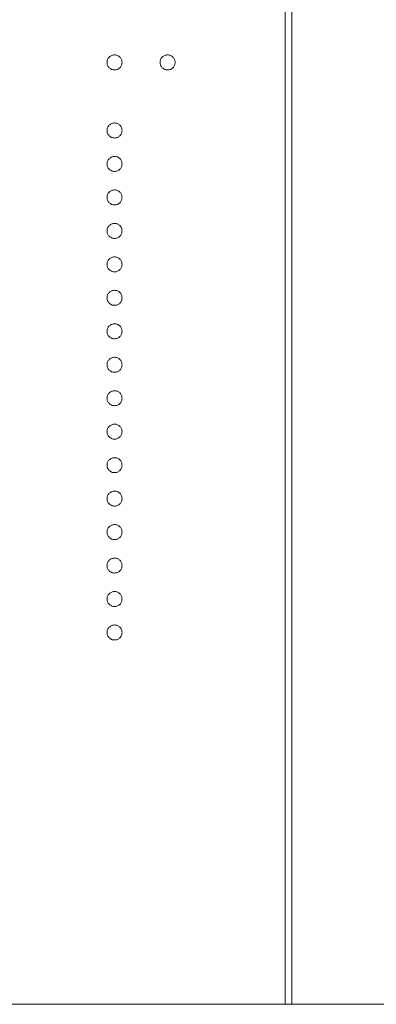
# Model space of a CAD drawing. Header units: millimetres. Extents: x -3 to 402, y -195 to 324.
# Tile 6 of 27: x 58.53 to 63.77, y 121.2 to 135.67. Entities that reach past the tile are written whole.
import ezdxf

# ---------------------------------------------------------------- set-up
doc = ezdxf.new("R2010")
doc.units = ezdxf.units.MM

msp = doc.modelspace()

# ---------------------------------------------------------------- linework, layer by layer
at = {"color": 7, "linetype": 'Continuous', "lineweight": 15}
for p, q in [((62.428, 181.196), (62.428, 121.196)), ((62.528, 121.196), (62.528, 181.196)), ((71.028, 121.196), (46.028, 121.196))]:
    msp.add_line(p, q, dxfattribs=at)
for points, knots in [([(59.811, 135.039), (59.811, 135.047), (59.812, 135.061), (59.818, 135.082), (59.828, 135.101), (59.843, 135.118), (59.86, 135.132), (59.879, 135.142), (59.899, 135.148), (59.914, 135.149), (59.921, 135.15)], [0, 0, 0, 0, 0.127757, 0.249414, 0.372796, 0.500111, 0.62861, 0.750643, 0.873768, 1, 1, 1, 1]), ([(59.921, 134.929), (59.914, 134.93), (59.899, 134.93), (59.878, 134.936), (59.86, 134.947), (59.843, 134.961), (59.829, 134.978), (59.818, 134.997), (59.812, 135.018), (59.811, 135.032), (59.811, 135.039)], [0, 0, 0, 0, 0.126178, 0.248821, 0.37154, 0.499984, 0.627244, 0.749226, 0.872298, 1, 1, 1, 1]), ([(59.921, 135.15), (59.928, 135.149), (59.943, 135.148), (59.964, 135.142), (59.983, 135.132), (60, 135.118), (60.014, 135.101), (60.024, 135.082), (60.03, 135.061), (60.031, 135.047), (60.031, 135.039)], [0, 0, 0, 0, 0.129097, 0.252046, 0.373905, 0.501038, 0.628171, 0.751376, 0.872426, 1, 1, 1, 1]), ([(60.031, 135.039), (60.031, 135.032), (60.03, 135.018), (60.024, 134.997), (60.014, 134.978), (60, 134.961), (59.983, 134.947), (59.964, 134.936), (59.943, 134.93), (59.928, 134.93), (59.921, 134.929)], [0, 0, 0, 0, 0.127519, 0.249986, 0.371792, 0.49887, 0.625948, 0.748492, 0.870959, 1, 1, 1, 1]), ([(60.591, 135.039), (60.591, 135.047), (60.592, 135.061), (60.598, 135.082), (60.608, 135.101), (60.622, 135.118), (60.639, 135.132), (60.658, 135.142), (60.679, 135.148), (60.694, 135.149), (60.701, 135.15)], [0, 0, 0, 0, 0.127574, 0.248624, 0.371829, 0.498962, 0.626095, 0.747954, 0.870903, 1, 1, 1, 1]), ([(60.701, 134.929), (60.694, 134.93), (60.679, 134.93), (60.658, 134.936), (60.639, 134.947), (60.622, 134.961), (60.609, 134.978), (60.598, 134.997), (60.592, 135.018), (60.591, 135.032), (60.591, 135.039)], [0, 0, 0, 0, 0.129041, 0.251508, 0.374052, 0.50113, 0.628208, 0.750014, 0.872481, 1, 1, 1, 1]), ([(60.701, 135.15), (60.708, 135.149), (60.723, 135.148), (60.743, 135.142), (60.762, 135.132), (60.779, 135.118), (60.794, 135.101), (60.804, 135.082), (60.81, 135.061), (60.811, 135.047), (60.811, 135.039)], [0, 0, 0, 0, 0.126257, 0.249407, 0.371465, 0.498805, 0.627129, 0.750535, 0.872218, 1, 1, 1, 1]), ([(60.811, 135.039), (60.811, 135.032), (60.81, 135.018), (60.804, 134.997), (60.794, 134.978), (60.78, 134.961), (60.763, 134.947), (60.744, 134.936), (60.723, 134.93), (60.709, 134.93), (60.701, 134.929)], [0, 0, 0, 0, 0.127519, 0.249986, 0.371792, 0.49887, 0.625948, 0.748492, 0.870959, 1, 1, 1, 1]), ([(59.811, 134.039), (59.811, 134.046), (59.812, 134.06), (59.818, 134.081), (59.828, 134.1), (59.843, 134.117), (59.86, 134.131), (59.879, 134.141), (59.899, 134.148), (59.914, 134.149), (59.921, 134.149)], [0, 0, 0, 0, 0.127757, 0.249414, 0.372796, 0.500111, 0.62861, 0.750643, 0.873768, 1, 1, 1, 1]), ([(59.921, 134.149), (59.928, 134.149), (59.943, 134.148), (59.964, 134.141), (59.983, 134.131), (60, 134.117), (60.014, 134.1), (60.024, 134.081), (60.03, 134.06), (60.031, 134.046), (60.031, 134.039)], [0, 0, 0, 0, 0.129097, 0.252046, 0.373905, 0.501038, 0.628171, 0.751376, 0.872426, 1, 1, 1, 1]), ([(59.921, 133.928), (59.914, 133.929), (59.899, 133.93), (59.878, 133.936), (59.86, 133.946), (59.843, 133.96), (59.829, 133.977), (59.818, 133.996), (59.812, 134.017), (59.811, 134.031), (59.811, 134.039)], [0, 0, 0, 0, 0.126178, 0.248821, 0.37154, 0.499984, 0.627244, 0.749226, 0.872298, 1, 1, 1, 1]), ([(60.031, 134.039), (60.031, 134.031), (60.03, 134.017), (60.024, 133.996), (60.014, 133.977), (60, 133.96), (59.983, 133.946), (59.964, 133.936), (59.943, 133.93), (59.928, 133.929), (59.921, 133.928)], [0, 0, 0, 0, 0.127519, 0.249986, 0.371792, 0.49887, 0.625948, 0.748492, 0.870959, 1, 1, 1, 1]), ([(59.811, 133.547), (59.811, 133.554), (59.812, 133.569), (59.818, 133.589), (59.828, 133.608), (59.843, 133.625), (59.86, 133.639), (59.879, 133.65), (59.899, 133.656), (59.914, 133.657), (59.921, 133.657)], [0, 0, 0, 0, 0.127757, 0.249414, 0.372796, 0.500111, 0.62861, 0.750643, 0.873768, 1, 1, 1, 1]), ([(59.921, 133.657), (59.928, 133.657), (59.943, 133.656), (59.964, 133.65), (59.983, 133.639), (60, 133.625), (60.014, 133.608), (60.024, 133.589), (60.03, 133.569), (60.031, 133.554), (60.031, 133.547)], [0, 0, 0, 0, 0.129097, 0.252046, 0.373905, 0.501038, 0.628171, 0.751376, 0.872426, 1, 1, 1, 1]), ([(59.921, 133.437), (59.914, 133.437), (59.899, 133.438), (59.878, 133.444), (59.86, 133.455), (59.843, 133.468), (59.829, 133.485), (59.818, 133.504), (59.812, 133.525), (59.811, 133.539), (59.811, 133.547)], [0, 0, 0, 0, 0.126178, 0.248821, 0.37154, 0.499984, 0.627244, 0.749226, 0.872298, 1, 1, 1, 1]), ([(60.031, 133.547), (60.031, 133.539), (60.03, 133.525), (60.024, 133.504), (60.014, 133.485), (60, 133.468), (59.983, 133.455), (59.964, 133.444), (59.943, 133.438), (59.928, 133.437), (59.921, 133.437)], [0, 0, 0, 0, 0.127519, 0.249986, 0.371792, 0.49887, 0.625948, 0.748492, 0.870959, 1, 1, 1, 1]), ([(59.811, 133.055), (59.811, 133.062), (59.812, 133.077), (59.818, 133.097), (59.828, 133.117), (59.843, 133.133), (59.86, 133.147), (59.879, 133.158), (59.899, 133.164), (59.914, 133.165), (59.921, 133.165)], [0, 0, 0, 0, 0.127757, 0.249414, 0.372796, 0.500111, 0.62861, 0.750643, 0.873768, 1, 1, 1, 1]), ([(59.921, 133.165), (59.928, 133.165), (59.943, 133.164), (59.964, 133.158), (59.983, 133.147), (60, 133.133), (60.014, 133.117), (60.024, 133.098), (60.03, 133.077), (60.031, 133.062), (60.031, 133.055)], [0, 0, 0, 0, 0.129097, 0.252046, 0.373905, 0.501038, 0.628171, 0.751376, 0.872426, 1, 1, 1, 1]), ([(59.921, 132.945), (59.914, 132.945), (59.899, 132.946), (59.878, 132.952), (59.86, 132.963), (59.843, 132.976), (59.829, 132.993), (59.818, 133.012), (59.812, 133.033), (59.811, 133.048), (59.811, 133.055)], [0, 0, 0, 0, 0.126178, 0.248821, 0.37154, 0.499984, 0.627244, 0.749226, 0.872298, 1, 1, 1, 1]), ([(60.031, 133.055), (60.031, 133.048), (60.03, 133.033), (60.024, 133.012), (60.014, 132.993), (60, 132.977), (59.983, 132.963), (59.964, 132.952), (59.943, 132.946), (59.928, 132.945), (59.921, 132.945)], [0, 0, 0, 0, 0.127519, 0.249986, 0.371792, 0.49887, 0.625948, 0.748492, 0.870959, 1, 1, 1, 1]), ([(59.811, 132.563), (59.811, 132.571), (59.812, 132.585), (59.818, 132.606), (59.828, 132.625), (59.843, 132.642), (59.86, 132.655), (59.879, 132.666), (59.899, 132.672), (59.914, 132.673), (59.921, 132.673)], [0, 0, 0, 0, 0.127757, 0.249414, 0.372796, 0.500111, 0.62861, 0.750643, 0.873768, 1, 1, 1, 1]), ([(59.921, 132.453), (59.914, 132.453), (59.899, 132.454), (59.878, 132.46), (59.86, 132.471), (59.843, 132.485), (59.829, 132.502), (59.818, 132.52), (59.812, 132.541), (59.811, 132.556), (59.811, 132.563)], [0, 0, 0, 0, 0.126178, 0.248821, 0.37154, 0.499984, 0.627244, 0.749226, 0.872298, 1, 1, 1, 1]), ([(59.921, 132.673), (59.928, 132.673), (59.943, 132.672), (59.964, 132.666), (59.983, 132.656), (60, 132.642), (60.014, 132.625), (60.024, 132.606), (60.03, 132.585), (60.031, 132.571), (60.031, 132.563)], [0, 0, 0, 0, 0.129097, 0.252046, 0.373905, 0.501038, 0.628171, 0.751376, 0.872426, 1, 1, 1, 1]), ([(60.031, 132.563), (60.031, 132.556), (60.03, 132.541), (60.024, 132.52), (60.014, 132.502), (60, 132.485), (59.983, 132.471), (59.964, 132.46), (59.943, 132.454), (59.928, 132.453), (59.921, 132.453)], [0, 0, 0, 0, 0.127519, 0.249986, 0.371792, 0.49887, 0.625948, 0.748492, 0.870959, 1, 1, 1, 1]), ([(59.811, 132.071), (59.811, 132.079), (59.812, 132.093), (59.818, 132.114), (59.828, 132.133), (59.843, 132.15), (59.86, 132.164), (59.879, 132.174), (59.899, 132.18), (59.914, 132.181), (59.921, 132.182)], [0, 0, 0, 0, 0.127757, 0.249414, 0.372796, 0.500111, 0.62861, 0.750643, 0.873768, 1, 1, 1, 1]), ([(59.921, 132.182), (59.928, 132.181), (59.943, 132.18), (59.964, 132.174), (59.983, 132.164), (60, 132.15), (60.014, 132.133), (60.024, 132.114), (60.03, 132.093), (60.031, 132.079), (60.031, 132.071)], [0, 0, 0, 0, 0.129097, 0.252046, 0.373905, 0.501038, 0.628171, 0.751376, 0.872426, 1, 1, 1, 1]), ([(59.921, 131.961), (59.914, 131.961), (59.899, 131.962), (59.878, 131.968), (59.86, 131.979), (59.843, 131.993), (59.829, 132.01), (59.818, 132.029), (59.812, 132.049), (59.811, 132.064), (59.811, 132.071)], [0, 0, 0, 0, 0.126178, 0.248821, 0.37154, 0.499984, 0.627244, 0.749226, 0.872298, 1, 1, 1, 1]), ([(60.031, 132.071), (60.031, 132.064), (60.03, 132.049), (60.024, 132.029), (60.014, 132.01), (60, 131.993), (59.983, 131.979), (59.964, 131.968), (59.943, 131.962), (59.928, 131.961), (59.921, 131.961)], [0, 0, 0, 0, 0.127519, 0.249986, 0.371792, 0.49887, 0.625948, 0.748492, 0.870959, 1, 1, 1, 1]), ([(59.811, 131.579), (59.811, 131.587), (59.812, 131.601), (59.818, 131.622), (59.828, 131.641), (59.843, 131.658), (59.86, 131.672), (59.879, 131.682), (59.899, 131.688), (59.914, 131.689), (59.921, 131.69)], [0, 0, 0, 0, 0.127757, 0.249414, 0.372796, 0.500111, 0.62861, 0.750643, 0.873768, 1, 1, 1, 1]), ([(59.921, 131.69), (59.928, 131.689), (59.943, 131.688), (59.964, 131.682), (59.983, 131.672), (60, 131.658), (60.014, 131.641), (60.024, 131.622), (60.03, 131.601), (60.031, 131.587), (60.031, 131.579)], [0, 0, 0, 0, 0.129097, 0.252046, 0.373905, 0.501038, 0.628171, 0.751376, 0.872426, 1, 1, 1, 1]), ([(59.921, 131.469), (59.914, 131.47), (59.899, 131.471), (59.878, 131.476), (59.86, 131.487), (59.843, 131.501), (59.829, 131.518), (59.818, 131.537), (59.812, 131.558), (59.811, 131.572), (59.811, 131.579)], [0, 0, 0, 0, 0.126178, 0.248821, 0.37154, 0.499984, 0.627244, 0.749226, 0.872298, 1, 1, 1, 1]), ([(60.031, 131.579), (60.031, 131.572), (60.03, 131.558), (60.024, 131.537), (60.014, 131.518), (60, 131.501), (59.983, 131.487), (59.964, 131.476), (59.943, 131.47), (59.928, 131.47), (59.921, 131.469)], [0, 0, 0, 0, 0.127519, 0.249986, 0.371792, 0.49887, 0.625948, 0.748492, 0.870959, 1, 1, 1, 1]), ([(59.811, 131.088), (59.811, 131.095), (59.812, 131.109), (59.818, 131.13), (59.828, 131.149), (59.843, 131.166), (59.86, 131.18), (59.879, 131.19), (59.899, 131.197), (59.914, 131.197), (59.921, 131.198)], [0, 0, 0, 0, 0.127757, 0.249414, 0.372796, 0.500111, 0.62861, 0.750643, 0.873768, 1, 1, 1, 1]), ([(59.921, 131.198), (59.928, 131.197), (59.943, 131.197), (59.964, 131.19), (59.983, 131.18), (60, 131.166), (60.014, 131.149), (60.024, 131.13), (60.03, 131.109), (60.031, 131.095), (60.031, 131.088)], [0, 0, 0, 0, 0.129097, 0.252046, 0.373905, 0.501038, 0.628171, 0.751376, 0.872426, 1, 1, 1, 1]), ([(59.921, 130.977), (59.914, 130.978), (59.899, 130.979), (59.878, 130.984), (59.86, 130.995), (59.843, 131.009), (59.829, 131.026), (59.818, 131.045), (59.812, 131.066), (59.811, 131.08), (59.811, 131.088)], [0, 0, 0, 0, 0.126178, 0.248821, 0.37154, 0.499984, 0.627244, 0.749226, 0.872298, 1, 1, 1, 1]), ([(60.031, 131.088), (60.031, 131.08), (60.03, 131.066), (60.024, 131.045), (60.014, 131.026), (60, 131.009), (59.983, 130.995), (59.964, 130.984), (59.943, 130.979), (59.928, 130.978), (59.921, 130.977)], [0, 0, 0, 0, 0.127519, 0.249986, 0.371792, 0.49887, 0.625948, 0.748492, 0.870959, 1, 1, 1, 1]), ([(59.811, 130.596), (59.811, 130.603), (59.812, 130.618), (59.818, 130.638), (59.828, 130.657), (59.843, 130.674), (59.86, 130.688), (59.879, 130.698), (59.899, 130.705), (59.914, 130.706), (59.921, 130.706)], [0, 0, 0, 0, 0.127757, 0.249414, 0.372796, 0.500111, 0.62861, 0.750643, 0.873768, 1, 1, 1, 1]), ([(59.921, 130.706), (59.928, 130.706), (59.943, 130.705), (59.964, 130.698), (59.983, 130.688), (60, 130.674), (60.014, 130.657), (60.024, 130.638), (60.03, 130.617), (60.031, 130.603), (60.031, 130.596)], [0, 0, 0, 0, 0.129097, 0.252046, 0.373905, 0.501038, 0.628171, 0.751376, 0.872426, 1, 1, 1, 1]), ([(59.921, 130.485), (59.914, 130.486), (59.899, 130.487), (59.878, 130.493), (59.86, 130.504), (59.843, 130.517), (59.829, 130.534), (59.818, 130.553), (59.812, 130.574), (59.811, 130.588), (59.811, 130.596)], [0, 0, 0, 0, 0.126178, 0.248821, 0.37154, 0.499984, 0.627244, 0.749226, 0.872298, 1, 1, 1, 1]), ([(60.031, 130.596), (60.031, 130.588), (60.03, 130.574), (60.024, 130.553), (60.014, 130.534), (60, 130.517), (59.983, 130.503), (59.964, 130.493), (59.943, 130.487), (59.928, 130.486), (59.921, 130.485)], [0, 0, 0, 0, 0.127519, 0.249986, 0.371792, 0.49887, 0.625948, 0.748492, 0.870959, 1, 1, 1, 1]), ([(59.811, 130.104), (59.811, 130.111), (59.812, 130.126), (59.818, 130.146), (59.828, 130.165), (59.843, 130.182), (59.86, 130.196), (59.879, 130.207), (59.899, 130.213), (59.914, 130.214), (59.921, 130.214)], [0, 0, 0, 0, 0.127757, 0.249414, 0.372796, 0.500111, 0.62861, 0.750643, 0.873768, 1, 1, 1, 1]), ([(59.921, 129.994), (59.914, 129.994), (59.899, 129.995), (59.878, 130.001), (59.86, 130.012), (59.843, 130.025), (59.829, 130.042), (59.818, 130.061), (59.812, 130.082), (59.811, 130.096), (59.811, 130.104)], [0, 0, 0, 0, 0.126178, 0.248821, 0.37154, 0.499984, 0.627244, 0.749226, 0.872298, 1, 1, 1, 1]), ([(59.921, 130.214), (59.928, 130.214), (59.943, 130.213), (59.964, 130.207), (59.983, 130.196), (60, 130.182), (60.014, 130.165), (60.024, 130.146), (60.03, 130.126), (60.031, 130.111), (60.031, 130.104)], [0, 0, 0, 0, 0.129097, 0.252046, 0.373905, 0.501038, 0.628171, 0.751376, 0.872426, 1, 1, 1, 1]), ([(60.031, 130.104), (60.031, 130.096), (60.03, 130.082), (60.024, 130.061), (60.014, 130.042), (60, 130.025), (59.983, 130.012), (59.964, 130.001), (59.943, 129.995), (59.928, 129.994), (59.921, 129.994)], [0, 0, 0, 0, 0.127519, 0.249986, 0.371792, 0.49887, 0.625948, 0.748492, 0.870959, 1, 1, 1, 1]), ([(59.811, 129.612), (59.811, 129.619), (59.812, 129.634), (59.818, 129.655), (59.828, 129.674), (59.843, 129.69), (59.86, 129.704), (59.879, 129.715), (59.899, 129.721), (59.914, 129.722), (59.921, 129.722)], [0, 0, 0, 0, 0.127757, 0.249414, 0.372796, 0.500111, 0.62861, 0.750643, 0.873768, 1, 1, 1, 1]), ([(59.921, 129.722), (59.928, 129.722), (59.943, 129.721), (59.964, 129.715), (59.983, 129.704), (60, 129.69), (60.014, 129.674), (60.024, 129.655), (60.03, 129.634), (60.031, 129.619), (60.031, 129.612)], [0, 0, 0, 0, 0.129097, 0.252046, 0.373905, 0.501038, 0.628171, 0.751376, 0.872426, 1, 1, 1, 1]), ([(59.921, 129.502), (59.914, 129.502), (59.899, 129.503), (59.878, 129.509), (59.86, 129.52), (59.843, 129.534), (59.829, 129.55), (59.818, 129.569), (59.812, 129.59), (59.811, 129.605), (59.811, 129.612)], [0, 0, 0, 0, 0.126178, 0.248821, 0.37154, 0.499984, 0.627244, 0.749226, 0.872298, 1, 1, 1, 1]), ([(60.031, 129.612), (60.031, 129.605), (60.03, 129.59), (60.024, 129.569), (60.014, 129.55), (60, 129.534), (59.983, 129.52), (59.964, 129.509), (59.943, 129.503), (59.928, 129.502), (59.921, 129.502)], [0, 0, 0, 0, 0.127519, 0.249986, 0.371792, 0.49887, 0.625948, 0.748492, 0.870959, 1, 1, 1, 1]), ([(59.811, 129.12), (59.811, 129.128), (59.812, 129.142), (59.818, 129.163), (59.828, 129.182), (59.843, 129.199), (59.86, 129.212), (59.879, 129.223), (59.899, 129.229), (59.914, 129.23), (59.921, 129.23)], [0, 0, 0, 0, 0.127757, 0.249414, 0.372796, 0.500111, 0.62861, 0.750643, 0.873768, 1, 1, 1, 1]), ([(59.921, 129.23), (59.928, 129.23), (59.943, 129.229), (59.964, 129.223), (59.983, 129.213), (60, 129.199), (60.014, 129.182), (60.024, 129.163), (60.03, 129.142), (60.031, 129.128), (60.031, 129.12)], [0, 0, 0, 0, 0.129097, 0.252046, 0.373905, 0.501038, 0.628171, 0.751376, 0.872426, 1, 1, 1, 1]), ([(59.921, 129.01), (59.914, 129.01), (59.899, 129.011), (59.878, 129.017), (59.86, 129.028), (59.843, 129.042), (59.829, 129.059), (59.818, 129.078), (59.812, 129.098), (59.811, 129.113), (59.811, 129.12)], [0, 0, 0, 0, 0.126178, 0.248821, 0.37154, 0.499984, 0.627244, 0.749226, 0.872298, 1, 1, 1, 1]), ([(60.031, 129.12), (60.031, 129.113), (60.03, 129.098), (60.024, 129.077), (60.014, 129.059), (60, 129.042), (59.983, 129.028), (59.964, 129.017), (59.943, 129.011), (59.928, 129.01), (59.921, 129.01)], [0, 0, 0, 0, 0.127519, 0.249986, 0.371792, 0.49887, 0.625948, 0.748492, 0.870959, 1, 1, 1, 1]), ([(59.811, 128.628), (59.811, 128.636), (59.812, 128.65), (59.818, 128.671), (59.828, 128.69), (59.843, 128.707), (59.86, 128.721), (59.879, 128.731), (59.899, 128.737), (59.914, 128.738), (59.921, 128.739)], [0, 0, 0, 0, 0.127757, 0.249414, 0.372796, 0.500111, 0.62861, 0.750643, 0.873768, 1, 1, 1, 1]), ([(59.921, 128.739), (59.928, 128.738), (59.943, 128.737), (59.964, 128.731), (59.983, 128.721), (60, 128.707), (60.014, 128.69), (60.024, 128.671), (60.03, 128.65), (60.031, 128.636), (60.031, 128.628)], [0, 0, 0, 0, 0.129097, 0.252046, 0.373905, 0.5010378, 0.6281707, 0.7513765, 0.872426, 1, 1, 1, 1]), ([(59.921, 128.518), (59.914, 128.519), (59.899, 128.519), (59.878, 128.525), (59.86, 128.536), (59.843, 128.55), (59.829, 128.567), (59.818, 128.586), (59.812, 128.606), (59.811, 128.621), (59.811, 128.628)], [0, 0, 0, 0, 0.126178, 0.248821, 0.37154, 0.499984, 0.627244, 0.749226, 0.872298, 1, 1, 1, 1]), ([(60.031, 128.628), (60.031, 128.621), (60.03, 128.606), (60.024, 128.586), (60.014, 128.567), (60, 128.55), (59.983, 128.536), (59.964, 128.525), (59.943, 128.519), (59.928, 128.519), (59.921, 128.518)], [0, 0, 0, 0, 0.127519, 0.249986, 0.371792, 0.49887, 0.625948, 0.748492, 0.870959, 1, 1, 1, 1]), ([(59.811, 128.136), (59.811, 128.144), (59.812, 128.158), (59.818, 128.179), (59.828, 128.198), (59.843, 128.215), (59.86, 128.229), (59.879, 128.239), (59.899, 128.245), (59.914, 128.246), (59.921, 128.247)], [0, 0, 0, 0, 0.127757, 0.249414, 0.372796, 0.500111, 0.62861, 0.750643, 0.873768, 1, 1, 1, 1]), ([(59.921, 128.247), (59.928, 128.246), (59.943, 128.246), (59.964, 128.239), (59.983, 128.229), (60, 128.215), (60.014, 128.198), (60.024, 128.179), (60.03, 128.158), (60.031, 128.144), (60.031, 128.136)], [0, 0, 0, 0, 0.129097, 0.252046, 0.373905, 0.5010378, 0.6281707, 0.7513765, 0.872426, 1, 1, 1, 1]), ([(59.921, 128.026), (59.914, 128.027), (59.899, 128.028), (59.878, 128.033), (59.86, 128.044), (59.843, 128.058), (59.829, 128.075), (59.818, 128.094), (59.812, 128.115), (59.811, 128.129), (59.811, 128.136)], [0, 0, 0, 0, 0.126178, 0.248821, 0.37154, 0.499984, 0.627244, 0.749226, 0.872298, 1, 1, 1, 1]), ([(60.031, 128.136), (60.031, 128.129), (60.03, 128.115), (60.024, 128.094), (60.014, 128.075), (60, 128.058), (59.983, 128.044), (59.964, 128.033), (59.943, 128.028), (59.928, 128.027), (59.921, 128.026)], [0, 0, 0, 0, 0.127519, 0.249986, 0.371792, 0.49887, 0.625948, 0.748492, 0.870959, 1, 1, 1, 1]), ([(59.811, 127.645), (59.811, 127.652), (59.812, 127.666), (59.818, 127.687), (59.828, 127.706), (59.843, 127.723), (59.86, 127.737), (59.879, 127.747), (59.899, 127.754), (59.914, 127.754), (59.921, 127.755)], [0, 0, 0, 0, 0.127757, 0.249414, 0.372796, 0.500111, 0.62861, 0.750643, 0.873768, 1, 1, 1, 1]), ([(59.921, 127.534), (59.914, 127.535), (59.899, 127.536), (59.878, 127.541), (59.86, 127.552), (59.843, 127.566), (59.829, 127.583), (59.818, 127.602), (59.812, 127.623), (59.811, 127.637), (59.811, 127.645)], [0, 0, 0, 0, 0.126178, 0.248821, 0.37154, 0.499984, 0.627244, 0.749226, 0.872298, 1, 1, 1, 1]), ([(59.921, 127.755), (59.928, 127.754), (59.943, 127.754), (59.964, 127.747), (59.983, 127.737), (60, 127.723), (60.014, 127.706), (60.024, 127.687), (60.03, 127.666), (60.031, 127.652), (60.031, 127.645)], [0, 0, 0, 0, 0.129097, 0.252046, 0.373905, 0.5010378, 0.6281707, 0.7513765, 0.872426, 1, 1, 1, 1]), ([(60.031, 127.645), (60.031, 127.637), (60.03, 127.623), (60.024, 127.602), (60.014, 127.583), (60, 127.566), (59.983, 127.552), (59.964, 127.541), (59.943, 127.536), (59.928, 127.535), (59.921, 127.534)], [0, 0, 0, 0, 0.127519, 0.249986, 0.371792, 0.49887, 0.625948, 0.748492, 0.870959, 1, 1, 1, 1]), ([(59.811, 127.153), (59.811, 127.16), (59.812, 127.175), (59.818, 127.195), (59.828, 127.214), (59.843, 127.231), (59.86, 127.245), (59.879, 127.255), (59.899, 127.262), (59.914, 127.263), (59.921, 127.263)], [0, 0, 0, 0, 0.127757, 0.249414, 0.372796, 0.500111, 0.62861, 0.750643, 0.873768, 1, 1, 1, 1]), ([(59.921, 127.263), (59.928, 127.263), (59.943, 127.262), (59.964, 127.255), (59.983, 127.245), (60, 127.231), (60.014, 127.214), (60.024, 127.195), (60.03, 127.174), (60.031, 127.16), (60.031, 127.153)], [0, 0, 0, 0, 0.129097, 0.252046, 0.373905, 0.5010378, 0.6281707, 0.7513765, 0.872426, 1, 1, 1, 1]), ([(59.921, 127.043), (59.914, 127.043), (59.899, 127.044), (59.878, 127.05), (59.86, 127.061), (59.843, 127.074), (59.829, 127.091), (59.818, 127.11), (59.812, 127.131), (59.811, 127.145), (59.811, 127.153)], [0, 0, 0, 0, 0.126178, 0.248821, 0.37154, 0.499984, 0.627244, 0.749226, 0.872298, 1, 1, 1, 1]), ([(60.031, 127.153), (60.031, 127.145), (60.03, 127.131), (60.024, 127.11), (60.014, 127.091), (60, 127.074), (59.983, 127.06), (59.964, 127.05), (59.943, 127.044), (59.928, 127.043), (59.921, 127.043)], [0, 0, 0, 0, 0.127519, 0.249986, 0.371792, 0.49887, 0.625948, 0.748492, 0.870959, 1, 1, 1, 1]), ([(59.811, 126.661), (59.811, 126.668), (59.812, 126.683), (59.818, 126.703), (59.828, 126.722), (59.843, 126.739), (59.86, 126.753), (59.879, 126.764), (59.899, 126.77), (59.914, 126.771), (59.921, 126.771)], [0, 0, 0, 0, 0.127757, 0.249414, 0.372796, 0.500111, 0.62861, 0.750643, 0.873768, 1, 1, 1, 1]), ([(59.921, 126.771), (59.928, 126.771), (59.943, 126.77), (59.964, 126.764), (59.983, 126.753), (60, 126.739), (60.014, 126.722), (60.024, 126.703), (60.03, 126.683), (60.031, 126.668), (60.031, 126.661)], [0, 0, 0, 0, 0.129097, 0.252046, 0.373905, 0.5010378, 0.6281707, 0.7513765, 0.872426, 1, 1, 1, 1]), ([(59.921, 126.551), (59.914, 126.551), (59.899, 126.552), (59.878, 126.558), (59.86, 126.569), (59.843, 126.582), (59.829, 126.599), (59.818, 126.618), (59.812, 126.639), (59.811, 126.654), (59.811, 126.661)], [0, 0, 0, 0, 0.126178, 0.248821, 0.37154, 0.499984, 0.627244, 0.749226, 0.872298, 1, 1, 1, 1]), ([(60.031, 126.661), (60.031, 126.654), (60.03, 126.639), (60.024, 126.618), (60.014, 126.599), (60, 126.582), (59.983, 126.569), (59.964, 126.558), (59.943, 126.552), (59.928, 126.551), (59.921, 126.551)], [0, 0, 0, 0, 0.127519, 0.249986, 0.371792, 0.49887, 0.625948, 0.748492, 0.870959, 1, 1, 1, 1])]:
    msp.add_open_spline(points, degree=3, knots=knots, dxfattribs=at)

doc.saveas('drawing.dxf')
